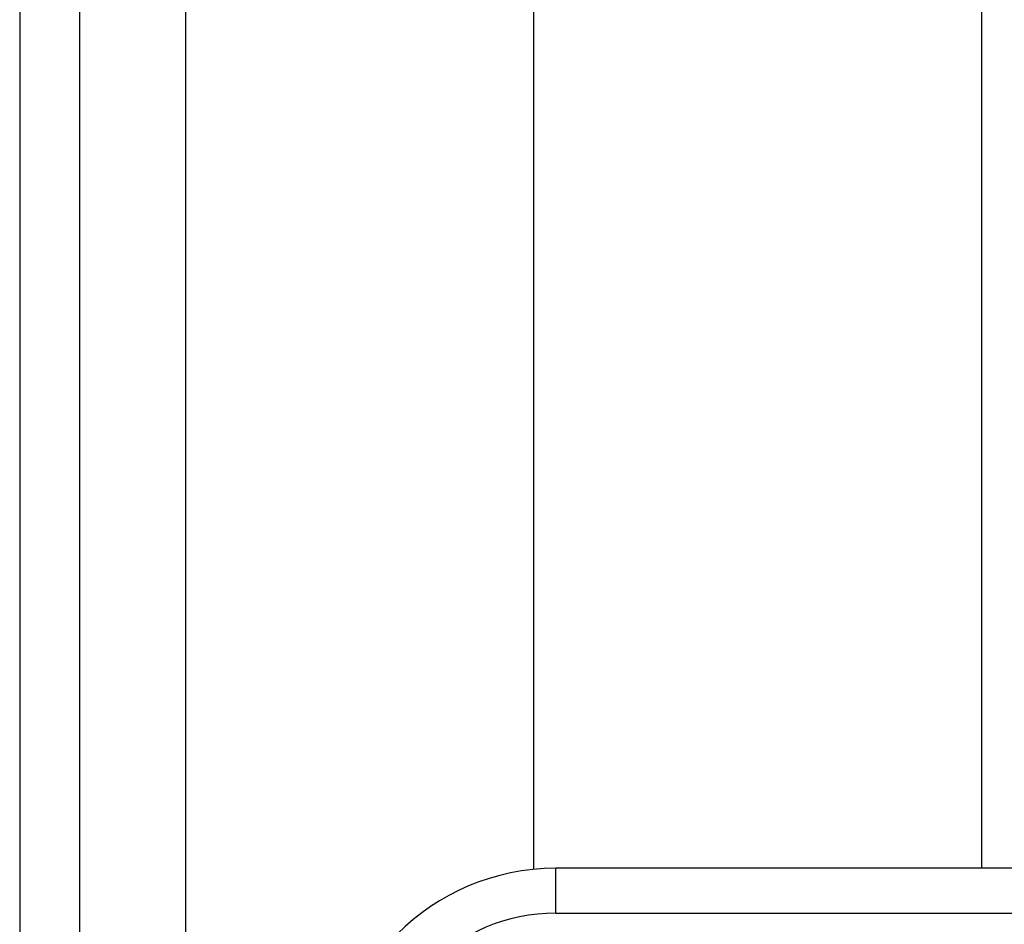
# Model space of a CAD drawing. Header units: inches. Extents: x 4 to 120, y 7 to 65.
# Tile 12 of 83: x 3.894 to 4.76, y 23.355 to 24.15. Entities that reach past the tile are written whole.
import ezdxf

# ---------------------------------------------------------------- set-up
doc = ezdxf.new("R2010")
doc.units = ezdxf.units.IN
doc.header["$MEASUREMENT"] = 0
doc.layers.add('Visible Edges(ANSI)', color=7, linetype='Continuous', lineweight=25)
doc.layers.add('Visible Tangent Edges(ANSI)', color=7, linetype='Continuous', lineweight=25)

msp = doc.modelspace()

# ---------------------------------------------------------------- linework, layer by layer
at = {"layer": 'Visible Edges(ANSI)'}
for p, q in [((3.89404, 48.42742), (3.89404, 18.91642)), ((3.94704, 18.91642), (3.94704, 48.42742)), ((4.34606, 23.40334), (4.34606, 43.94051)), ((4.73976, 43.93957), (4.73976, 23.40428)), ((5.01435, 23.40428), (4.36529, 23.40428))]:
    msp.add_line(p, q, dxfattribs=at)
msp.add_arc((4.36529, 23.20743), 0.19685, 90, 180, dxfattribs=at)
at = {"layer": 'Visible Tangent Edges(ANSI)'}
for p, q in [((4.04004, 18.91642), (4.04004, 48.42742)), ((4.36529, 23.36491), (4.36529, 23.40428)), ((4.36529, 23.36491), (5.01435, 23.36491))]:
    msp.add_line(p, q, dxfattribs=at)
msp.add_arc((4.36529, 23.20743), 0.15748, 90, 180, dxfattribs=at)

doc.saveas('drawing.dxf')
